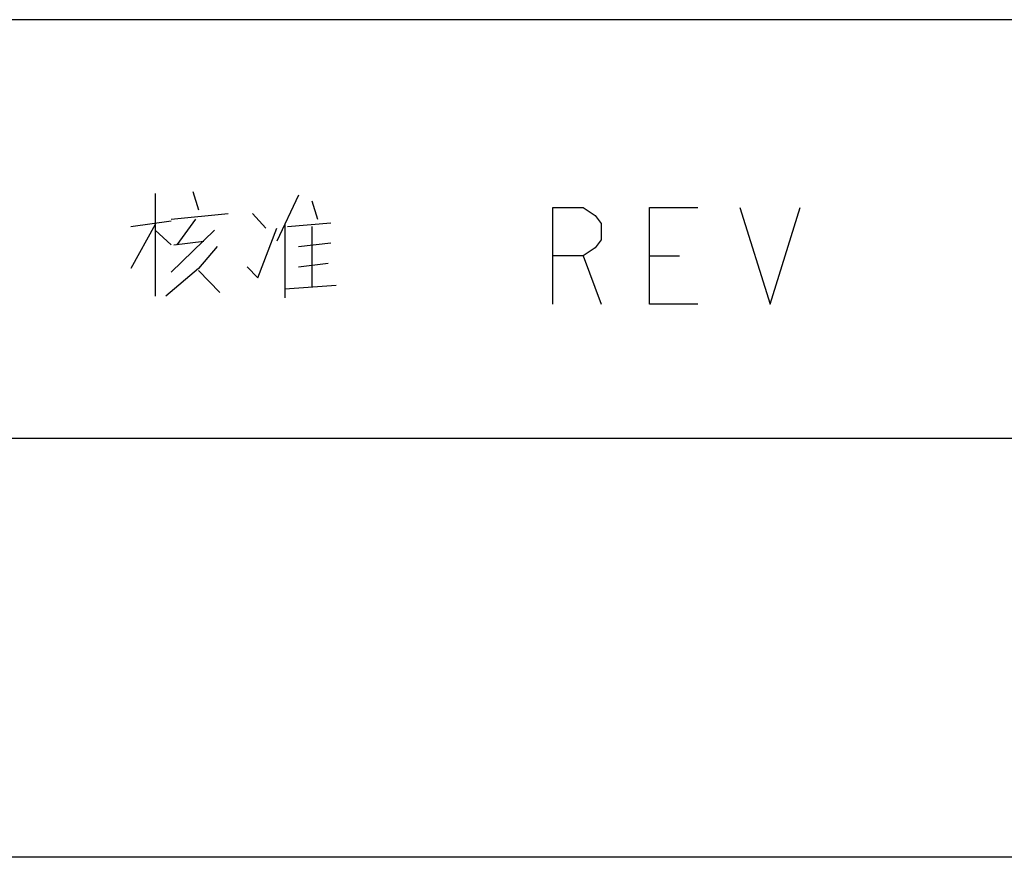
# Model space of a CAD drawing. Header units: millimetres. Extents: x 274 to 694, y 677 to 971.
# Tile 14 of 22: x 618 to 636, y 697 to 712. Entities that reach past the tile are written whole.
import ezdxf

# ---------------------------------------------------------------- set-up
doc = ezdxf.new("R2010")
doc.units = ezdxf.units.MM
doc.layers.add('EFEXPLORER-ENCLOSURE-DXF_FORMAT', color=7, linetype='CONTINUOUS')

msp = doc.modelspace()

# ---------------------------------------------------------------- linework, layer by layer
at = {"layer": 'EFEXPLORER-ENCLOSURE-DXF_FORMAT', "color": 7, "linetype": 'Continuous'}
for p, q in [((689.041, 712.14), (578.608, 712.14)), ((620.7, 709.083), (620.7, 707.276)), ((621.366, 709.115), (621.462, 708.792)), ((623.223, 709.05), (622.842, 708.244)), ((623.462, 708.954), (623.557, 708.631)), ((620.985, 708.631), (621.985, 708.728)), ((622.652, 708.47), (622.414, 708.728)), ((620.271, 708.502), (620.985, 708.599)), ((620.7, 708.534), (620.271, 707.76)), ((621.414, 708.631), (621.081, 708.179)), ((622.985, 708.534), (622.985, 707.244)), ((623.033, 708.502), (623.795, 708.566)), ((623.462, 708.502), (623.462, 707.437)), ((620.7, 708.437), (620.985, 708.179)), ((621.747, 708.437), (620.985, 707.696)), ((621.033, 708.179), (621.557, 708.244)), ((623.223, 708.147), (623.795, 708.212)), ((628.234, 707.984), (628.553, 707.134)), ((629.403, 707.984), (629.934, 707.984)), ((623.223, 707.792), (623.747, 707.857)), ((621.462, 707.728), (621.842, 707.341)), ((622.985, 707.405), (623.89, 707.47)), ((689.041, 704.768), (578.608, 704.768)), ((689.041, 697.397), (578.608, 697.397))]:
    msp.add_line(p, q, dxfattribs=at)
for points in [[(627.703, 707.134), (627.703, 708.834), (628.234, 708.834), (628.447, 708.692), (628.553, 708.551), (628.553, 708.267), (628.447, 708.126), (628.234, 707.984), (627.703, 707.984)], [(630.253, 707.134), (629.403, 707.134), (629.403, 708.834), (630.253, 708.834)], [(630.997, 708.834), (631.528, 707.134), (632.059, 708.834)], [(622.319, 707.792), (622.509, 707.599), (622.842, 708.47)], [(621.795, 708.147), (621.462, 707.76), (620.89, 707.276)]]:
    msp.add_lwpolyline(points, dxfattribs=at)

doc.saveas('drawing.dxf')
